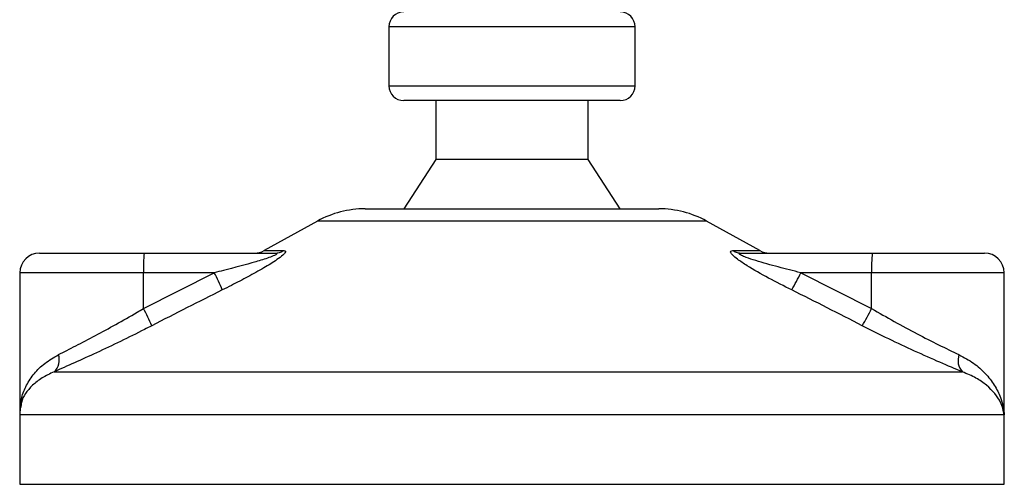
# Model space of a CAD drawing. Header units: millimetres. Extents: x 0 to 420, y 0 to 297.
# Tile 30 of 59: x 187.42 to 195.32, y 190.69 to 194.43. Entities that reach past the tile are written whole.
import ezdxf

# ---------------------------------------------------------------- set-up
doc = ezdxf.new("R2010")
doc.units = ezdxf.units.MM

msp = doc.modelspace()

# ---------------------------------------------------------------- linework, layer by layer
at = {"color": 7, "linetype": 'Continuous', "lineweight": 25}
for p, q in [((190.38261, 194.36909), (190.38261, 193.89491)), ((192.3584, 194.36909), (190.38261, 194.36909)), ((192.3584, 193.89491), (192.3584, 194.36909)), ((190.38261, 193.89491), (191.33624, 193.89491)), ((191.33624, 193.89491), (192.3584, 193.89491)), ((191.34035, 193.77636), (190.50116, 193.77636)), ((190.75801, 193.77636), (190.75801, 193.30217)), ((192.23985, 193.77636), (191.34035, 193.77636)), ((191.983, 193.30217), (191.983, 193.77636)), ((190.75801, 193.30217), (190.50116, 192.90701)), ((191.34926, 193.30217), (190.75801, 193.30217)), ((191.983, 193.30217), (191.34926, 193.30217)), ((192.23985, 192.90701), (191.983, 193.30217)), ((190.19169, 192.90701), (192.54932, 192.90701)), ((189.80879, 192.80806), (189.38106, 192.57116)), ((192.93222, 192.80806), (189.80879, 192.80806)), ((193.35996, 192.57116), (192.93222, 192.80806)), ((187.57875, 192.55137), (188.41795, 192.55137)), ((188.41795, 192.55137), (189.46726, 192.55137)), ((189.38106, 192.57116), (189.5378, 192.57116)), ((193.14514, 192.57116), (193.35996, 192.57116)), ((193.21345, 192.55137), (194.26276, 192.55137)), ((194.26276, 192.55137), (195.16226, 192.55137)), ((187.42069, 192.39331), (187.42069, 191.28883)), ((188.41246, 192.39331), (187.42069, 192.39331)), ((188.41246, 192.10613), (188.98099, 192.39331)), ((188.98099, 192.39331), (188.41246, 192.39331)), ((188.41246, 192.10613), (188.41246, 192.39331)), ((193.68876, 192.39331), (194.25728, 192.10613)), ((194.25728, 192.39331), (193.68876, 192.39331)), ((194.25728, 192.10613), (194.25728, 192.39331)), ((195.32032, 192.39331), (194.25728, 192.39331)), ((195.32032, 191.27504), (195.32032, 192.39331)), ((187.69472, 191.59726), (194.98673, 191.59726)), ((187.41893, 191.25158), (187.41893, 190.69413)), ((195.31971, 191.25158), (187.41893, 191.25158)), ((195.32208, 191.25158), (195.31971, 191.25158)), ((195.32208, 190.69413), (195.32208, 191.25158)), ((187.41893, 190.69413), (195.32208, 190.69413))]:
    msp.add_line(p, q, dxfattribs=at)
for centre, radius, start, end in [((190.50116, 194.36909), 0.11855, 90, 180), ((192.23985, 194.36909), 0.11855, 0, 90), ((190.50116, 193.89491), 0.11855, 180, 270), ((192.23985, 193.89491), 0.11855, 270, 0), ((190.19169, 192.1167), 0.79032, 90, 118.979708), ((192.54932, 192.1167), 0.79032, 61.020292, 90), ((187.57875, 192.39331), 0.15806, 90, 180), ((189.5559, 192.43277), 1.14412, 174.050261, 181.976902), ((189.30447, 192.70943), 0.15806, 270, 298.979708), ((189.46694, 192.68814), 0.13677, 270.133473, 301.2075), ((193.2139, 192.68069), 0.12933, 237.882975, 269.803256), ((193.43654, 192.70943), 0.15806, 241.020292, 270), ((195.40072, 192.43277), 1.14412, 174.050261, 181.976902), ((195.16226, 192.39331), 0.15806, 0, 90), ((187.30334, 191.53189), 1.88588, 22.547678, 27.178994), ((191.84007, 193.27644), 2.0488, 330.096618, 334.465824), ((186.84429, 191.26747), 1.77835, 23.193696, 28.137808), ((192.51345, 192.9675), 1.94497, 329.071778, 333.712755), ((187.60601, 191.6936), 0.13096, 312.637892, 18.675685), ((195.08526, 191.68962), 0.13505, 160.122409, 223.146491), ((187.81409, 191.25158), 0.39516, 171.400545, 180), ((194.92692, 191.25158), 0.39516, 0, 5.40863)]:
    msp.add_arc(centre, radius, start, end, dxfattribs=at)
for points, knots in [([(189.46726, 192.55137), (189.47132, 192.55125), (189.47786, 192.55106), (189.48357, 192.5492), (189.48506, 192.54636), (189.48136, 192.54216), (189.47388, 192.53742), (189.4553, 192.52816), (189.40273, 192.50835), (189.26607, 192.4664), (189.11739, 192.42732), (189.0056, 192.39944), (188.98099, 192.39331)], [0, 0, 0, 0, 0.0326282, 0.0525244, 0.0758401, 0.1000535, 0.1224526, 0.1468975, 0.2362249, 0.4244765, 0.873292, 1, 1, 1, 1]), ([(189.5378, 192.57116), (189.54364, 192.57036), (189.55541, 192.56875), (189.55082, 192.55412), (189.52778, 192.53032), (189.47285, 192.48906), (189.37636, 192.42973), (189.25157, 192.36054), (189.13875, 192.30196), (189.06958, 192.26732), (189.04506, 192.25503)], [0, 0, 0, 0, 0.0715734, 0.1443473, 0.2083354, 0.3096596, 0.4923301, 0.6911888, 0.8905251, 1, 1, 1, 1]), ([(193.6161, 192.25503), (193.55373, 192.2865), (193.42938, 192.34925), (193.28135, 192.43333), (193.18642, 192.49605), (193.14293, 192.53186), (193.12433, 192.55503), (193.12519, 192.56813), (193.13667, 192.57107), (193.14439, 192.57115), (193.14514, 192.57116)], [0, 0, 0, 0, 0.27916885, 0.55661556, 0.69910273, 0.79155981, 0.86148353, 0.93080823, 0.99326565, 1, 1, 1, 1]), ([(193.68876, 192.39331), (193.6281, 192.40857), (193.50619, 192.43925), (193.35826, 192.48033), (193.25975, 192.51233), (193.21659, 192.52949), (193.20034, 192.53855), (193.19442, 192.54354), (193.19299, 192.54696), (193.19662, 192.54998), (193.20354, 192.55109), (193.2102, 192.55135), (193.2127, 192.55137), (193.21345, 192.55137)], [0, 0, 0, 0, 0.3126385, 0.6283409, 0.7723225, 0.8532102, 0.8895986, 0.904004, 0.9304919, 0.9491875, 0.9821779, 0.994635, 1, 1, 1, 1]), ([(189.04506, 192.25503), (188.95086, 192.20786), (188.76164, 192.11311), (188.57342, 192.01641), (188.47891, 191.96786)], [0, 0, 0, 0, 0.4978543, 1, 1, 1, 1]), ([(194.18187, 191.96786), (194.08822, 192.016), (193.90011, 192.1127), (193.71104, 192.20745), (193.6161, 192.25503)], [0, 0, 0, 0, 0.497852, 1, 1, 1, 1]), ([(187.73008, 191.73554), (187.7753, 191.75849), (187.8671, 191.80509), (188.02423, 191.88754), (188.19049, 191.97808), (188.32117, 192.05229), (188.39543, 192.09608), (188.41246, 192.10613)], [0, 0, 0, 0, 0.22830534, 0.46347764, 0.69381275, 0.92974366, 1, 1, 1, 1]), ([(194.25728, 192.10613), (194.31748, 192.07114), (194.43948, 192.00024), (194.62136, 191.90272), (194.79938, 191.81179), (194.90473, 191.76123), (194.95826, 191.73554)], [0, 0, 0, 0, 0.2465936, 0.4996913, 0.7457356, 1, 1, 1, 1]), ([(188.47891, 191.96786), (188.45931, 191.95781), (188.37535, 191.91476), (188.22503, 191.84045), (188.03558, 191.75065), (187.85354, 191.66746), (187.74817, 191.62089), (187.69472, 191.59726)], [0, 0, 0, 0, 0.0699949, 0.2998887, 0.53536, 0.7642956, 1, 1, 1, 1]), ([(194.98673, 191.59726), (194.92756, 191.62201), (194.80711, 191.67237), (194.60469, 191.76235), (194.39347, 191.86091), (194.25305, 191.93188), (194.18187, 191.96786)], [0, 0, 0, 0, 0.24635312, 0.50146761, 0.74726318, 1, 1, 1, 1]), ([(187.42359, 191.27504), (187.42524, 191.31415), (187.42832, 191.38728), (187.47078, 191.49156), (187.53229, 191.58403), (187.6164, 191.66899), (187.69186, 191.71317), (187.73008, 191.73554)], [0, 0, 0, 0, 0.2250981, 0.4208767, 0.6202762, 0.807726, 1, 1, 1, 1]), ([(194.95826, 191.73554), (194.99871, 191.7135), (195.07967, 191.6694), (195.17293, 191.58468), (195.24533, 191.4919), (195.30019, 191.38034), (195.31719, 191.29893), (195.31968, 191.25199), (195.31971, 191.25158)], [0, 0, 0, 0, 0.181527, 0.3632884, 0.5522832, 0.7413623, 0.9977537, 1, 1, 1, 1]), ([(187.69472, 191.59726), (187.66126, 191.58168), (187.59367, 191.55018), (187.49459, 191.46931), (187.43358, 191.38681), (187.42907, 191.32389), (187.42807, 191.30992)], [0, 0, 0, 0, 0.2123614, 0.4290443, 0.8732781, 1, 1, 1, 1]), ([(195.31971, 191.25158), (195.31968, 191.25187), (195.31693, 191.28542), (195.29398, 191.36814), (195.21223, 191.46893), (195.0978, 191.54981), (195.02398, 191.58135), (194.98673, 191.59726)], [0, 0, 0, 0, 0.0022151, 0.258094, 0.6355, 0.8160594, 1, 1, 1, 1]), ([(195.31294, 191.30991), (195.31709, 191.29081), (195.32131, 191.27142), (195.31973, 191.25187), (195.31971, 191.25158)], [0, 0, 0, 0, 0.9852732, 1, 1, 1, 1]), ([(195.31971, 191.25158), (195.31973, 191.25199), (195.32016, 191.25985), (195.31875, 191.26764), (195.31742, 191.27504)], [0, 0, 0, 0, 0.0519005, 1, 1, 1, 1])]:
    msp.add_open_spline(points, degree=3, knots=knots, dxfattribs=at)

doc.saveas('drawing.dxf')
